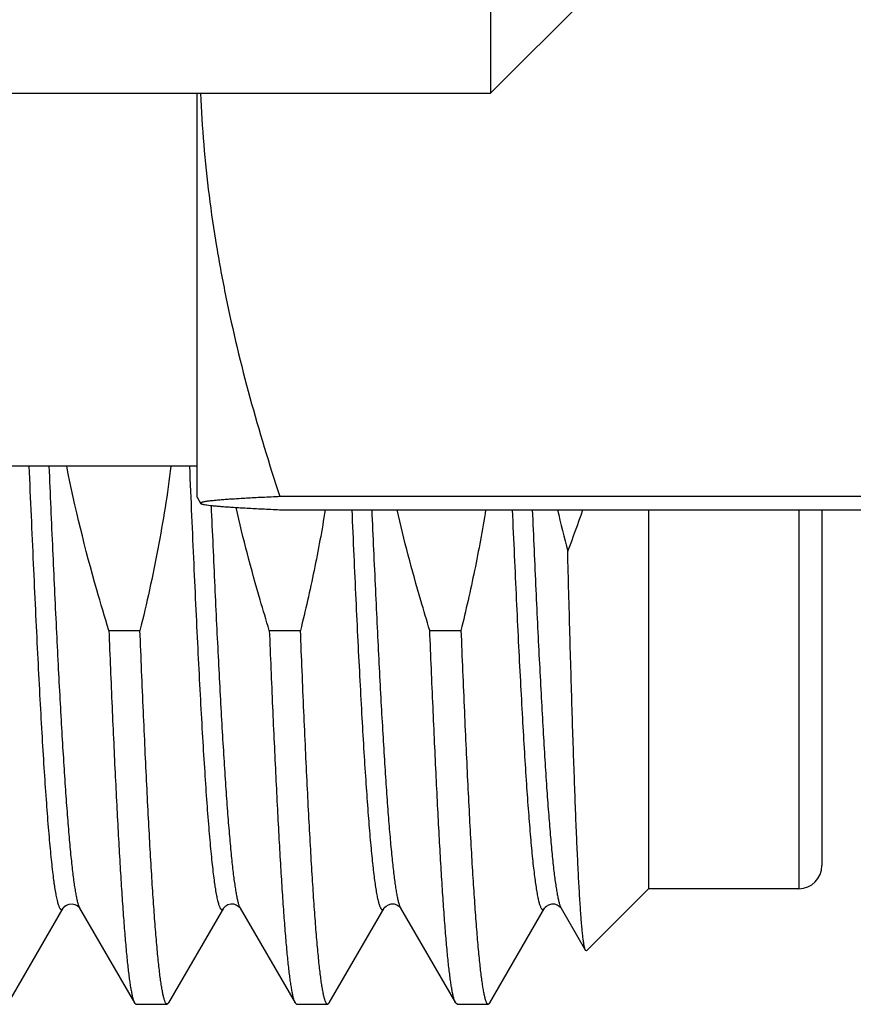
# Model space of a CAD drawing. Header units: inches. Extents: x 0 to 22, y 0 to 17.
# Tile 5 of 98: x 2.474 to 2.618, y 7.663 to 7.833. Entities that reach past the tile are written whole.
import ezdxf

# ---------------------------------------------------------------- set-up
doc = ezdxf.new("R2010")
doc.units = ezdxf.units.IN
doc.header["$LTSCALE"] = 1.21
doc.header["$MEASUREMENT"] = 0
doc.layers.get('0').update_dxf_attribs({"linetype": 'CONTINUOUS'})

msp = doc.modelspace()

# ---------------------------------------------------------------- linework, layer by layer
at = {"color": 7, "linetype": 'CONTINUOUS'}
for p, q in [((2.5556298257, 8.0518550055), (2.5556298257, 7.820530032)), ((2.5746298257, 7.839530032), (2.5556298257, 7.820530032)), ((2.3879959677, 7.820530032), (2.5556298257, 7.820530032)), ((2.5048502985, 7.7506310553), (2.5048502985, 7.820530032)), ((2.5048502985, 7.7560144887), (2.4233502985, 7.7560144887)), ((2.5048502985, 7.750631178), (2.5055027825, 7.7495010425)), ((2.7350160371, 7.7507238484), (2.5191845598, 7.7507238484)), ((2.5194904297, 7.7484503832), (2.7347101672, 7.7484503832)), ((2.5829959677, 7.7484503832), (2.5829959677, 7.6828642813)), ((2.6129959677, 7.7484503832), (2.6129959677, 7.6868642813)), ((2.489567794, 7.7275753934), (2.4949575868, 7.7275753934)), ((2.517344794, 7.7275753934), (2.5227345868, 7.7275753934)), ((2.545121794, 7.7275753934), (2.5505115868, 7.7275753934)), ((2.5829959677, 7.6828642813), (2.57226601, 7.6721343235)), ((2.6089959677, 7.6828642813), (2.5829959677, 7.6828642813)), ((2.4721703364, 7.6630981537), (2.4816725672, 7.6795210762)), ((2.4844967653, 7.6795494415), (2.4845142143, 7.6795213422)), ((2.4845143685, 7.6795210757), (2.4940165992, 7.6630981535)), ((2.4999473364, 7.6630981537), (2.5094495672, 7.6795210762)), ((2.5122829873, 7.6795350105), (2.5122913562, 7.6795210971)), ((2.5122913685, 7.6795210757), (2.5217935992, 7.6630981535)), ((2.5277243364, 7.6630981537), (2.5372265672, 7.6795210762)), ((2.5400647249, 7.679527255), (2.540068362, 7.679521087)), ((2.5400683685, 7.6795210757), (2.5495705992, 7.6630981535)), ((2.5555013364, 7.6630981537), (2.5650035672, 7.6795210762)), ((2.5678417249, 7.679527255), (2.567845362, 7.679521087)), ((2.5678453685, 7.6795210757), (2.572081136, 7.6722015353)), ((2.57226601, 7.6721343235), (2.572081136, 7.6722015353)), ((2.4940165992, 7.6630981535), (2.4942870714, 7.6628642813)), ((2.4999473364, 7.6630981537), (2.4996768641, 7.6628642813)), ((2.5217935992, 7.6630981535), (2.5220640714, 7.6628642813)), ((2.5277243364, 7.6630981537), (2.5274538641, 7.6628642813)), ((2.5498410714, 7.6628642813), (2.5495705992, 7.6630981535)), ((2.5552308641, 7.6628642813), (2.5555013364, 7.6630981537)), ((2.4942870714, 7.6628642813), (2.4996768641, 7.6628642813)), ((2.5220640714, 7.6628642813), (2.5274538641, 7.6628642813)), ((2.5498410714, 7.6628642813), (2.5552308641, 7.6628642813))]:
    msp.add_line(p, q, dxfattribs=at)
at = {"color": 9, "linetype": 'CONTINUOUS'}
for p, q in [((2.6089959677, 7.7484503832), (2.6089959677, 7.6828642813)), ((2.4842657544, 7.6801216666), (2.4845142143, 7.6795213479))]:
    msp.add_line(p, q, dxfattribs=at)
at = {"color": 7, "linetype": 'CONTINUOUS'}
for points in [[(2.4816723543, 7.6795207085), (2.4816821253, 7.6795368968), (2.4817569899, 7.6796394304), (2.4819360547, 7.6798206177), (2.4822583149, 7.68003933), (2.4827094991, 7.6802079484), (2.4831987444, 7.680248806), (2.4836881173, 7.6801459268)], [(2.4836881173, 7.6801459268), (2.4840951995, 7.6799391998), (2.4843528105, 7.6797252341), (2.4844770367, 7.6795782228), (2.4844967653, 7.6795494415)], [(2.5094496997, 7.6795213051), (2.5094812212, 7.6795701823), (2.5095911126, 7.6797043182), (2.509819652, 7.6799047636), (2.5101888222, 7.6801120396), (2.5106550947, 7.6802381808), (2.5111335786, 7.6802313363), (2.5115991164, 7.6800915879), (2.5119581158, 7.6798772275), (2.5121716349, 7.6796805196), (2.5122689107, 7.6795567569), (2.5122829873, 7.6795350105)], [(2.5372263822, 7.6795207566), (2.5372413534, 7.6795451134), (2.5373340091, 7.6796666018), (2.5375543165, 7.6798729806), (2.5379455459, 7.680103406), (2.5384519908, 7.6802406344), (2.5389519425, 7.6802243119), (2.5394091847, 7.6800762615), (2.5397491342, 7.6798663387), (2.5399529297, 7.6796757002), (2.5400471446, 7.6795549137), (2.5400647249, 7.679527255)], [(2.5650033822, 7.6795207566), (2.5650183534, 7.6795451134), (2.5651110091, 7.6796666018), (2.5653313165, 7.6798729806), (2.5657225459, 7.680103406), (2.5662289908, 7.6802406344), (2.5667289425, 7.6802243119), (2.5671861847, 7.6800762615), (2.5675261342, 7.6798663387), (2.5677299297, 7.6796757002), (2.5678241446, 7.6795549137), (2.5678417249, 7.679527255)]]:
    msp.add_lwpolyline(points, dxfattribs=at)
for centre, radius, start, end in [((2.8309804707, 7.8095111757), 0.2707331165, 193.0345708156, 194.6014533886), ((2.4178894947, 7.8005538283), 0.1623187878, 338.5747999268, 341.2761328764), ((2.6089959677, 7.6868642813), 0.004, 270, 360)]:
    msp.add_arc(centre, radius, start, end, dxfattribs=at)
for points, knots in [([(2.5054261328, 7.8205286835), (2.5055502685, 7.8175714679), (2.5059261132, 7.8116591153), (2.5068616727, 7.8028180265), (2.5081531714, 7.7940112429), (2.5103238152, 7.7823169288), (2.5138195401, 7.7678174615), (2.5173025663, 7.756397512), (2.5191845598, 7.7507238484)], [0, 0, 0, 0, 0.1244067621, 0.2489194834, 0.3735829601, 0.4984325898, 0.7487479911, 1, 1, 1, 1]), ([(2.489567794, 7.7275753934), (2.4888442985, 7.7299134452), (2.4860498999, 7.7392936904), (2.4836953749, 7.748809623), (2.4822662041, 7.7560096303)], [0, 0, 0, 0, 0.2500465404, 1, 1, 1, 1]), ([(2.500312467, 7.7560111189), (2.5000154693, 7.7536168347), (2.4993392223, 7.7488380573), (2.4976799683, 7.739330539), (2.4961166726, 7.7322589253), (2.4949575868, 7.7275753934)], [0, 0, 0, 0, 0.2500114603, 0.5000228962, 1, 1, 1, 1]), ([(2.5191845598, 7.7507238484), (2.5181672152, 7.7506790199), (2.5166795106, 7.7506106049), (2.5147492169, 7.7505136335), (2.5134222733, 7.7504426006), (2.5121825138, 7.7503713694), (2.5110345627, 7.7502999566), (2.5099830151, 7.7502283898), (2.5090323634, 7.7501567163), (2.5081869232, 7.7500849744), (2.5075502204, 7.7500230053), (2.5070966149, 7.7499726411), (2.5067990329, 7.749936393), (2.5065305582, 7.7499001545), (2.5062915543, 7.7498639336), (2.5060823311, 7.7498277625), (2.5059031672, 7.7497916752), (2.5057542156, 7.7497557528), (2.5056356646, 7.7497200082), (2.5055563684, 7.7496885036), (2.5055091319, 7.7496621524), (2.5054842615, 7.7496439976), (2.5054668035, 7.7496256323), (2.5054568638, 7.7496064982), (2.5054556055, 7.7495865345), (2.5054604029, 7.7495744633), (2.5054636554, 7.7495688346)], [0, 0, 0, 0, 0.2205476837, 0.3225420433, 0.4185847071, 0.5083445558, 0.5914879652, 0.6676844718, 0.7366113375, 0.7979595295, 0.8514428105, 0.8751524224, 0.8968024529, 0.9163672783, 0.9338232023, 0.9491536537, 0.9623476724, 0.9734003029, 0.9823226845, 0.9891558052, 0.9918211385, 0.9940185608, 0.9958009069, 0.9972678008, 0.9985920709, 1, 1, 1, 1]), ([(2.5054636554, 7.7495688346), (2.5054674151, 7.7495623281), (2.5054781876, 7.7495492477), (2.5054999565, 7.7495316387), (2.5055287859, 7.7495140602), (2.5055807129, 7.7494887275), (2.5056644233, 7.7494582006), (2.5057868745, 7.749423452), (2.5059378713, 7.7493885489), (2.5061951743, 7.7493383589), (2.5065872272, 7.7492777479), (2.5071403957, 7.7492084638), (2.5078011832, 7.7491389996), (2.5085663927, 7.7490694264), (2.5094325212, 7.7489998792), (2.510395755, 7.7489304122), (2.5114520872, 7.7488610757), (2.5125973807, 7.7487918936), (2.5142900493, 7.7486969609), (2.5165970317, 7.7485802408), (2.5184938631, 7.7484939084), (2.5194904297, 7.7484503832)], [0, 0, 0, 0, 0.0015982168, 0.0035573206, 0.0059352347, 0.0087636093, 0.0158337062, 0.024845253, 0.0358261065, 0.0487830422, 0.0805931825, 0.1201716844, 0.1673434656, 0.2218959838, 0.283584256, 0.3521417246, 0.427286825, 0.508727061, 0.5961657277, 0.7878482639, 1, 1, 1, 1]), ([(2.517344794, 7.7275753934), (2.5168016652, 7.7293305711), (2.5146851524, 7.7363676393), (2.5128101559, 7.7434787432), (2.5115768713, 7.7488502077)], [0, 0, 0, 0, 0.2500219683, 1, 1, 1, 1]), ([(2.5270146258, 7.7484462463), (2.5264541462, 7.7449391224), (2.5251673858, 7.73795054), (2.5235878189, 7.7310230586), (2.5227345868, 7.7275753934)], [0, 0, 0, 0, 0.4999965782, 1, 1, 1, 1]), ([(2.545121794, 7.7275753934), (2.5445889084, 7.7292974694), (2.5425112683, 7.7362015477), (2.540665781, 7.7431767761), (2.5394472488, 7.7484450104)], [0, 0, 0, 0, 0.2500208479, 1, 1, 1, 1]), ([(2.554791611, 7.7484461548), (2.5542311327, 7.7449390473), (2.5529443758, 7.7379504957), (2.5513648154, 7.7310230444), (2.5505115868, 7.7275753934)], [0, 0, 0, 0, 0.4999964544, 1, 1, 1, 1]), ([(2.572081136, 7.6722015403), (2.5720622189, 7.6722342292), (2.5720262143, 7.6723131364), (2.5719783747, 7.6724513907), (2.5719302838, 7.6726245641), (2.5718820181, 7.6728326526), (2.5718336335, 7.6730757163), (2.5717651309, 7.6734689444), (2.5716814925, 7.6740478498), (2.5715853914, 7.6748467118), (2.571489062, 7.6757829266), (2.5713925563, 7.6768552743), (2.5712959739, 7.6780623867), (2.5711993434, 7.6794027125), (2.5710649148, 7.6814507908), (2.5708994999, 7.684329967), (2.5707079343, 7.6881574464), (2.570516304, 7.6924668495), (2.5703246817, 7.6972369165), (2.5701331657, 7.7024443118), (2.5699418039, 7.7080637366), (2.5697506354, 7.7140680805), (2.5695596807, 7.7204285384), (2.5693000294, 7.7295322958), (2.5691140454, 7.7365127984), (2.5689912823, 7.741261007)], [0, 0, 0, 0, 0.0016379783, 0.0037473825, 0.0063418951, 0.0094282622, 0.013010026, 0.017088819, 0.0267379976, 0.0383728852, 0.0519830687, 0.0675538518, 0.085067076, 0.1045014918, 0.1258334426, 0.1740817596, 0.2295737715, 0.2920359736, 0.3611621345, 0.4366153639, 0.518030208, 0.6050145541, 0.6971522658, 0.7940039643, 1, 1, 1, 1]), ([(2.489567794, 7.7275753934), (2.4897462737, 7.7231546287), (2.4900168, 7.7166647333), (2.4903947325, 7.7082115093), (2.4906718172, 7.702327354), (2.490948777, 7.6967814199), (2.4912255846, 7.6915956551), (2.4915021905, 7.6867905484), (2.4917785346, 7.6823850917), (2.4920545, 7.6783966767), (2.4923299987, 7.6748410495), (2.4925671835, 7.6721557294), (2.4927593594, 7.6702346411), (2.4928977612, 7.6689668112), (2.4930360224, 7.6678165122), (2.493174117, 7.6667848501), (2.4933119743, 7.6658728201), (2.4934494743, 7.6650812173), (2.4935865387, 7.6644107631), (2.4937058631, 7.6639292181), (2.4938035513, 7.6636061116), (2.4938724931, 7.6634084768), (2.4939412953, 7.6632413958), (2.4939911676, 7.6631421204), (2.4940165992, 7.6630981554)], [0, 0, 0, 0, 0.2051315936, 0.3011584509, 0.3923170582, 0.4782469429, 0.5586105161, 0.6330919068, 0.7013992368, 0.7632657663, 0.8184514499, 0.8667446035, 0.888248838, 0.9079644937, 0.9258745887, 0.9419639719, 0.9562212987, 0.968637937, 0.9792110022, 0.9879444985, 0.9916267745, 0.9948579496, 0.9976451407, 1, 1, 1, 1]), ([(2.4996768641, 7.6628642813), (2.4996644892, 7.6628642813), (2.4996389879, 7.6628673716), (2.4996014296, 7.6628810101), (2.4995641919, 7.6629034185), (2.499511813, 7.6629474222), (2.4994475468, 7.6630267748), (2.4993748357, 7.6631502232), (2.4993020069, 7.6633077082), (2.4992290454, 7.6634993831), (2.4991559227, 7.6637254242), (2.4990523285, 7.6640940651), (2.4989257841, 7.6646419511), (2.4987803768, 7.6654032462), (2.4986345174, 7.6663005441), (2.4984882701, 7.6673329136), (2.4983417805, 7.6684993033), (2.4981951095, 7.6697984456), (2.4980482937, 7.6712289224), (2.4978445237, 7.6733934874), (2.4975930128, 7.6764148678), (2.4973007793, 7.6804097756), (2.497008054, 7.6848827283), (2.4967149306, 7.689813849), (2.4964215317, 7.6951812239), (2.4961279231, 7.7009609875), (2.495834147, 7.7071274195), (2.4954327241, 7.7160414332), (2.4951464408, 7.7228976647), (2.4949575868, 7.7275753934)], [0, 0, 0, 0, 0.0005704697, 0.0011714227, 0.0018290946, 0.002563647, 0.0043150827, 0.0065008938, 0.0091571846, 0.0123033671, 0.0159505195, 0.0201053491, 0.0299522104, 0.0418599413, 0.0558298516, 0.0718550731, 0.089923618, 0.1100194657, 0.1321230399, 0.1562121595, 0.210243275, 0.2718825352, 0.340862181, 0.4168798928, 0.4996008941, 0.5886596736, 0.6836623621, 0.7841872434, 1, 1, 1, 1]), ([(2.517344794, 7.7275753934), (2.5175232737, 7.7231546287), (2.5177938, 7.7166647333), (2.5181717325, 7.7082115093), (2.5184488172, 7.702327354), (2.518725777, 7.6967814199), (2.5190025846, 7.6915956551), (2.5192791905, 7.6867905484), (2.5195555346, 7.6823850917), (2.5198315, 7.6783966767), (2.5201069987, 7.6748410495), (2.5203441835, 7.6721557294), (2.5205363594, 7.6702346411), (2.5206747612, 7.6689668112), (2.5208130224, 7.6678165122), (2.520951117, 7.6667848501), (2.5210889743, 7.6658728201), (2.5212264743, 7.6650812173), (2.5213635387, 7.6644107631), (2.5214828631, 7.6639292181), (2.5215805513, 7.6636061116), (2.5216494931, 7.6634084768), (2.5217182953, 7.6632413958), (2.5217681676, 7.6631421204), (2.5217935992, 7.6630981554)], [0, 0, 0, 0, 0.2051315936, 0.3011584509, 0.3923170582, 0.4782469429, 0.5586105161, 0.6330919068, 0.7013992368, 0.7632657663, 0.8184514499, 0.8667446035, 0.888248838, 0.9079644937, 0.9258745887, 0.9419639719, 0.9562212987, 0.968637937, 0.9792110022, 0.9879444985, 0.9916267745, 0.9948579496, 0.9976451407, 1, 1, 1, 1]), ([(2.5274538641, 7.6628642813), (2.5274414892, 7.6628642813), (2.5274159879, 7.6628673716), (2.5273784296, 7.6628810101), (2.5273411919, 7.6629034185), (2.527288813, 7.6629474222), (2.5272245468, 7.6630267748), (2.5271518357, 7.6631502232), (2.5270790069, 7.6633077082), (2.5270060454, 7.6634993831), (2.5269329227, 7.6637254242), (2.5268293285, 7.6640940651), (2.5267027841, 7.6646419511), (2.5265573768, 7.6654032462), (2.5264115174, 7.6663005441), (2.5262652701, 7.6673329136), (2.5261187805, 7.6684993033), (2.5259721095, 7.6697984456), (2.5258252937, 7.6712289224), (2.5256215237, 7.6733934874), (2.5253700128, 7.6764148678), (2.5250777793, 7.6804097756), (2.524785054, 7.6848827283), (2.5244919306, 7.689813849), (2.5241985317, 7.6951812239), (2.5239049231, 7.7009609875), (2.523611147, 7.7071274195), (2.5232097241, 7.7160414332), (2.5229234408, 7.7228976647), (2.5227345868, 7.7275753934)], [0, 0, 0, 0, 0.0005704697, 0.0011714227, 0.0018290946, 0.002563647, 0.0043150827, 0.0065008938, 0.0091571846, 0.0123033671, 0.0159505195, 0.0201053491, 0.0299522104, 0.0418599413, 0.0558298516, 0.0718550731, 0.089923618, 0.1100194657, 0.1321230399, 0.1562121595, 0.210243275, 0.2718825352, 0.340862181, 0.4168798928, 0.4996008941, 0.5886596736, 0.6836623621, 0.7841872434, 1, 1, 1, 1]), ([(2.5495705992, 7.6630981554), (2.5495451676, 7.6631421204), (2.5494952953, 7.6632413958), (2.5494264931, 7.6634084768), (2.5493575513, 7.6636061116), (2.5492598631, 7.6639292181), (2.5491405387, 7.6644107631), (2.5490034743, 7.6650812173), (2.5488659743, 7.6658728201), (2.548728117, 7.6667848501), (2.5485900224, 7.6678165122), (2.5484517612, 7.6689668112), (2.5483133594, 7.6702346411), (2.5481211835, 7.6721557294), (2.5478839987, 7.6748410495), (2.5476085, 7.6783966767), (2.5473325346, 7.6823850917), (2.5470561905, 7.6867905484), (2.5467795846, 7.6915956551), (2.546502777, 7.6967814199), (2.5462258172, 7.702327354), (2.5459487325, 7.7082115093), (2.5455708, 7.7166647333), (2.5453002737, 7.7231546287), (2.545121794, 7.7275753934)], [0, 0, 0, 0, 0.0023548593, 0.0051420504, 0.0083732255, 0.0120555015, 0.0207889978, 0.031362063, 0.0437787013, 0.0580360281, 0.0741254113, 0.0920355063, 0.111751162, 0.1332553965, 0.1815485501, 0.2367342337, 0.2986007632, 0.3669080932, 0.4413894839, 0.5217530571, 0.6076829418, 0.6988415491, 0.7948684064, 1, 1, 1, 1]), ([(2.5505115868, 7.7275753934), (2.5507004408, 7.7228976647), (2.5509867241, 7.7160414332), (2.551388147, 7.7071274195), (2.5516819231, 7.7009609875), (2.5519755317, 7.6951812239), (2.5522689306, 7.689813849), (2.552562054, 7.6848827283), (2.5528547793, 7.6804097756), (2.5531470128, 7.6764148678), (2.5533985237, 7.6733934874), (2.5536022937, 7.6712289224), (2.5537491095, 7.6697984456), (2.5538957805, 7.6684993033), (2.5540422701, 7.6673329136), (2.5541885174, 7.6663005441), (2.5543343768, 7.6654032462), (2.5544797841, 7.6646419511), (2.5546063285, 7.6640940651), (2.5547099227, 7.6637254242), (2.5547830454, 7.6634993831), (2.5548560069, 7.6633077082), (2.5549288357, 7.6631502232), (2.5550015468, 7.6630267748), (2.555065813, 7.6629474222), (2.5551181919, 7.6629034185), (2.5551554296, 7.6628810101), (2.5551929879, 7.6628673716), (2.5552184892, 7.6628642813), (2.5552308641, 7.6628642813)], [0, 0, 0, 0, 0.2158127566, 0.3163376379, 0.4113403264, 0.5003991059, 0.5831201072, 0.659137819, 0.7281174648, 0.789756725, 0.8437878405, 0.8678769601, 0.8899805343, 0.910076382, 0.9281449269, 0.9441701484, 0.9581400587, 0.9700477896, 0.9798946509, 0.9840494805, 0.9876966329, 0.9908428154, 0.9934991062, 0.9956849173, 0.997436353, 0.9981709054, 0.9988285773, 0.9994295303, 1, 1, 1, 1])]:
    msp.add_open_spline(points, degree=3, knots=knots, dxfattribs=at)
at = {"color": 9, "linetype": 'CONTINUOUS'}
for points, knots in [([(2.4757331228, 7.7560090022), (2.4758551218, 7.7531435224), (2.4760981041, 7.7475075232), (2.4764677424, 7.7392157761), (2.4768372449, 7.7312667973), (2.4772065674, 7.7237165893), (2.4775756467, 7.7166183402), (2.4779444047, 7.71002205), (2.4783126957, 7.7039741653), (2.4786804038, 7.698517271), (2.4789962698, 7.6943578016), (2.4792520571, 7.6913545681), (2.4794368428, 7.6893540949), (2.4796214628, 7.6875271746), (2.4798058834, 7.6858770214), (2.4799639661, 7.6846142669), (2.4800915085, 7.6836948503), (2.4802104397, 7.6828965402), (2.4803568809, 7.682014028), (2.4805159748, 7.6812112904), (2.4806459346, 7.680663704), (2.4807380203, 7.680322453), (2.4808299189, 7.6800283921), (2.4809215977, 7.6797814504), (2.4810130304, 7.6795815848), (2.4810932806, 7.6794464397), (2.4811589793, 7.6793640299), (2.4812053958, 7.6793178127), (2.4812521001, 7.6792833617), (2.4812993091, 7.6792608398), (2.4813470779, 7.6792506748), (2.4814128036, 7.6792541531), (2.481477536, 7.6792855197), (2.4815360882, 7.6793349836), (2.4816021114, 7.6794075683), (2.4816447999, 7.679473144), (2.4816723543, 7.6795207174)], [0, 0, 0, 0, 0.1108594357, 0.2180499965, 0.3208182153, 0.4184420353, 0.5102359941, 0.5955561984, 0.6738050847, 0.7444359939, 0.8069576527, 0.8350403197, 0.8609391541, 0.8846101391, 0.9060146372, 0.9251181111, 0.93379809, 0.9418925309, 0.9563151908, 0.9683729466, 0.9735145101, 0.9780663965, 0.9820322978, 0.9854193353, 0.9882406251, 0.9905200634, 0.9914709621, 0.9923076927, 0.9930448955, 0.9937038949, 0.9943142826, 0.9949129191, 0.9962185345, 0.9969937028, 0.9978749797, 1, 1, 1, 1]), ([(2.4791972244, 7.7560090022), (2.479403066, 7.7511742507), (2.4798096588, 7.7418213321), (2.4803419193, 7.7303584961), (2.4807724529, 7.7217329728), (2.4810878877, 7.7157508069), (2.4814031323, 7.7101387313), (2.4817181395, 7.7049255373), (2.4820328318, 7.7001379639), (2.4823470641, 7.6958005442), (2.4826607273, 7.6919355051), (2.4829308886, 7.6890199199), (2.4831499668, 7.68693878), (2.4833075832, 7.6855702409), (2.4834650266, 7.6843329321), (2.4836222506, 7.6832284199), (2.4837791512, 7.6822580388), (2.4839356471, 7.6814229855), (2.4840714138, 7.6808133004), (2.4841820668, 7.6803948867), (2.4842376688, 7.6802088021), (2.4842657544, 7.6801216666)], [0, 0, 0, 0, 0.1907500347, 0.3690234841, 0.4523304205, 0.5311758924, 0.6051571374, 0.6738967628, 0.7370448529, 0.7942810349, 0.845316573, 0.8898966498, 0.9096963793, 0.9278036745, 0.944197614, 0.9588607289, 0.9717785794, 0.9829418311, 0.9923464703, 0.9963912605, 1, 1, 1, 1]), ([(2.5035108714, 7.7559914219), (2.5036328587, 7.7531263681), (2.5038758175, 7.7474912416), (2.5042454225, 7.7392008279), (2.5046148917, 7.7312532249), (2.5049841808, 7.7237044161), (2.5053532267, 7.7166075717), (2.5057219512, 7.7100126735), (2.506090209, 7.7039661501), (2.5064578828, 7.698510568), (2.506773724, 7.6943521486), (2.507029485, 7.6913497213), (2.5072142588, 7.6893498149), (2.5073988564, 7.6875234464), (2.507583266, 7.6858738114), (2.5077413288, 7.68461148), (2.5078688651, 7.6836923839), (2.5079877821, 7.6828943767), (2.5081342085, 7.6820122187), (2.5082932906, 7.6812098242), (2.5084232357, 7.6806625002), (2.5085153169, 7.680321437), (2.5086072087, 7.6800275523), (2.5086988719, 7.6797807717), (2.5087902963, 7.6795810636), (2.5088705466, 7.6794460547), (2.5089362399, 7.6793637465), (2.5089826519, 7.6793175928), (2.5090293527, 7.6792832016), (2.5090765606, 7.6792607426), (2.509124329, 7.6792506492), (2.5091900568, 7.6792542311), (2.5092547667, 7.6792856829), (2.509313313, 7.6793352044), (2.5093793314, 7.6794078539), (2.5094220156, 7.6794734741), (2.5094495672, 7.6795210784)], [0, 0, 0, 0, 0.1108674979, 0.2180645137, 0.3208376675, 0.418464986, 0.5102610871, 0.5955821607, 0.6738307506, 0.7444603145, 0.8069796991, 0.8350611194, 0.8609581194, 0.8846275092, 0.9060298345, 0.925131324, 0.9338100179, 0.941903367, 0.9563236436, 0.9683789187, 0.9735192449, 0.9780696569, 0.9820342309, 0.9854201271, 0.9882400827, 0.9905181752, 0.991468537, 0.9923048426, 0.9930417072, 0.9937004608, 0.9943107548, 0.9949095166, 0.9962159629, 0.996991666, 0.9978735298, 1, 1, 1, 1]), ([(2.5072684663, 7.7491735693), (2.5074714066, 7.744514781), (2.5077779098, 7.7376536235), (2.5082030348, 7.7286903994), (2.5085157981, 7.7223928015), (2.5088284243, 7.7164251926), (2.5091408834, 7.7108176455), (2.5094531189, 7.7055984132), (2.509765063, 7.7007937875), (2.5100765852, 7.6964279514), (2.5103875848, 7.6925228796), (2.5106551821, 7.6895665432), (2.5108719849, 7.6874468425), (2.511028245, 7.6860449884), (2.5111843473, 7.6847714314), (2.5113402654, 7.6836277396), (2.5114959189, 7.6826153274), (2.5116511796, 7.6817353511), (2.5118059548, 7.6809888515), (2.5119406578, 7.6804519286), (2.5120508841, 7.6800910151), (2.512128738, 7.6798697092), (2.5122064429, 7.6796822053), (2.5122626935, 7.679570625), (2.5122913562, 7.6795211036)], [0, 0, 0, 0, 0.2000914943, 0.2946954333, 0.3850312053, 0.4706451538, 0.551107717, 0.6260157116, 0.6949945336, 0.7577003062, 0.8138220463, 0.8630839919, 0.8850669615, 0.9052488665, 0.9236070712, 0.9401211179, 0.9547750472, 0.9675561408, 0.9784582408, 0.9874825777, 0.9912955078, 0.994647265, 0.9975448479, 1, 1, 1, 1]), ([(2.5316129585, 7.7484492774), (2.5317279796, 7.7458160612), (2.531957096, 7.7406488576), (2.5323065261, 7.7330631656), (2.5326558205, 7.7258224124), (2.5330049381, 7.7189721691), (2.533353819, 7.7125555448), (2.5337023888, 7.7066129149), (2.5340505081, 7.7011816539), (2.534398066, 7.6962959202), (2.5346967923, 7.6925804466), (2.5349387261, 7.6899039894), (2.5351133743, 7.6881253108), (2.5352878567, 7.6865036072), (2.5354621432, 7.6850413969), (2.5356361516, 7.6837409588), (2.5358097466, 7.6826042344), (2.535982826, 7.6816329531), (2.5361332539, 7.680928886), (2.5362561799, 7.6804505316), (2.5363432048, 7.6801537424), (2.5364300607, 7.67989914), (2.5365167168, 7.67968661), (2.5366031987, 7.6795160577), (2.5366791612, 7.6794023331), (2.5367413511, 7.6793345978), (2.5367968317, 7.6792875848), (2.5368575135, 7.679256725), (2.5369195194, 7.6792503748), (2.5369817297, 7.6792595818), (2.5370420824, 7.6792931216), (2.537097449, 7.6793424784), (2.5371595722, 7.6794128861), (2.5372001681, 7.679475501), (2.5372263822, 7.6795207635)], [0, 0, 0, 0, 0.1128841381, 0.2215207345, 0.325227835, 0.4233547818, 0.5152864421, 0.6004472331, 0.6783050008, 0.7483747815, 0.8102225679, 0.8379427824, 0.8634697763, 0.8867660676, 0.9077975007, 0.9265355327, 0.9429559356, 0.9570419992, 0.9687848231, 0.9737792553, 0.9781918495, 0.9820277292, 0.9852961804, 0.9880131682, 0.9902077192, 0.9911265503, 0.9919404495, 0.9933215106, 0.9939507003, 0.9945832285, 0.995988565, 0.9968204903, 0.997759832, 1, 1, 1, 1]), ([(2.5350771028, 7.7484483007), (2.5352786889, 7.7438333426), (2.5355832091, 7.737037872), (2.5360057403, 7.7281618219), (2.5363165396, 7.7219284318), (2.5366272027, 7.7160232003), (2.5369376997, 7.7104755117), (2.5372479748, 7.7053129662), (2.5375579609, 7.7005612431), (2.5378675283, 7.6962439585), (2.5381765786, 7.6923825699), (2.538442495, 7.6894593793), (2.5386579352, 7.687363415), (2.5388132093, 7.6859771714), (2.5389683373, 7.684717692), (2.5391232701, 7.683586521), (2.5392779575, 7.6825850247), (2.5394322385, 7.6817143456), (2.5395860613, 7.6809754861), (2.5397199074, 7.6804438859), (2.5398294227, 7.6800863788), (2.5399067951, 7.67986701), (2.5399840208, 7.6796810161), (2.5400398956, 7.679570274), (2.540068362, 7.6795210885)], [0, 0, 0, 0, 0.2002896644, 0.2949382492, 0.3852900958, 0.4708971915, 0.5513354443, 0.6262068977, 0.6951418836, 0.7578011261, 0.8138778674, 0.8631001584, 0.8850662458, 0.9052340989, 0.9235808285, 0.9400870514, 0.9547362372, 0.9675168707, 0.9784220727, 0.9874542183, 0.9912725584, 0.9946307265, 0.99753596, 1, 1, 1, 1]), ([(2.5593911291, 7.7484224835), (2.5595061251, 7.7457901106), (2.5597351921, 7.7406246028), (2.5600845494, 7.7330414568), (2.5604337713, 7.7258032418), (2.5607828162, 7.7189554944), (2.5611316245, 7.7125412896), (2.5614801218, 7.7066009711), (2.5618281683, 7.7011718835), (2.5621756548, 7.6962881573), (2.5624743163, 7.6925742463), (2.5627162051, 7.6898989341), (2.5628908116, 7.6881210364), (2.5630652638, 7.6865000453), (2.5632395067, 7.6850384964), (2.563413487, 7.6837386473), (2.5635870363, 7.6826024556), (2.5637600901, 7.6816316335), (2.5639104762, 7.6809279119), (2.5640333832, 7.6804497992), (2.5641203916, 7.6801531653), (2.564207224, 7.6798986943), (2.5642938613, 7.6796862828), (2.5643803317, 7.6795158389), (2.5644562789, 7.6794021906), (2.5645184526, 7.6793344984), (2.5645739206, 7.6792875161), (2.5646345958, 7.6792566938), (2.5646965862, 7.6792503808), (2.5647587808, 7.679259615), (2.5648191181, 7.6792931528), (2.5648744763, 7.6793425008), (2.5649365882, 7.6794128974), (2.5649771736, 7.6794755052), (2.5650033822, 7.6795207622)], [0, 0, 0, 0, 0.1128912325, 0.2215329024, 0.3252432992, 0.4233720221, 0.515304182, 0.6004644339, 0.6783208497, 0.7483886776, 0.8102341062, 0.8379528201, 0.86347873, 0.886773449, 0.9078038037, 0.9265402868, 0.9429596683, 0.9570442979, 0.9687862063, 0.9737799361, 0.9781920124, 0.9820276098, 0.9852956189, 0.9880120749, 0.9902063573, 0.9911251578, 0.9919390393, 0.9933200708, 0.9939493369, 0.9945820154, 0.9959877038, 0.9968197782, 0.9977592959, 1, 1, 1, 1]), ([(2.5628549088, 7.7484298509), (2.56305646, 7.7438160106), (2.5633609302, 7.7370222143), (2.5637833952, 7.7281483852), (2.5640941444, 7.7219166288), (2.5644047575, 7.7160129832), (2.5647152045, 7.7104668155), (2.5650254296, 7.7053057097), (2.5653353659, 7.7005553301), (2.5656448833, 7.6962392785), (2.5659538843, 7.6923790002), (2.5662197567, 7.6894566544), (2.5664351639, 7.6873612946), (2.5665904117, 7.6859754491), (2.5667455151, 7.684716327), (2.5669004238, 7.6835854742), (2.5670550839, 7.6825842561), (2.5672093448, 7.6817138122), (2.567363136, 7.680975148), (2.5674969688, 7.6804436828), (2.567606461, 7.6800862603), (2.5676838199, 7.6798669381), (2.5677610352, 7.6796809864), (2.5678169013, 7.6795702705), (2.567845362, 7.6795210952)], [0, 0, 0, 0, 0.2002946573, 0.2949443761, 0.3852966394, 0.4709035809, 0.551341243, 0.6262117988, 0.6951457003, 0.7578037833, 0.813879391, 0.8631006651, 0.8850662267, 0.9052337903, 0.923580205, 0.9400862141, 0.9547353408, 0.9675158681, 0.9784212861, 0.9874534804, 0.9912720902, 0.9946304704, 0.9975358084, 1, 1, 1, 1])]:
    msp.add_open_spline(points, degree=3, knots=knots, dxfattribs=at)

doc.saveas('drawing.dxf')
